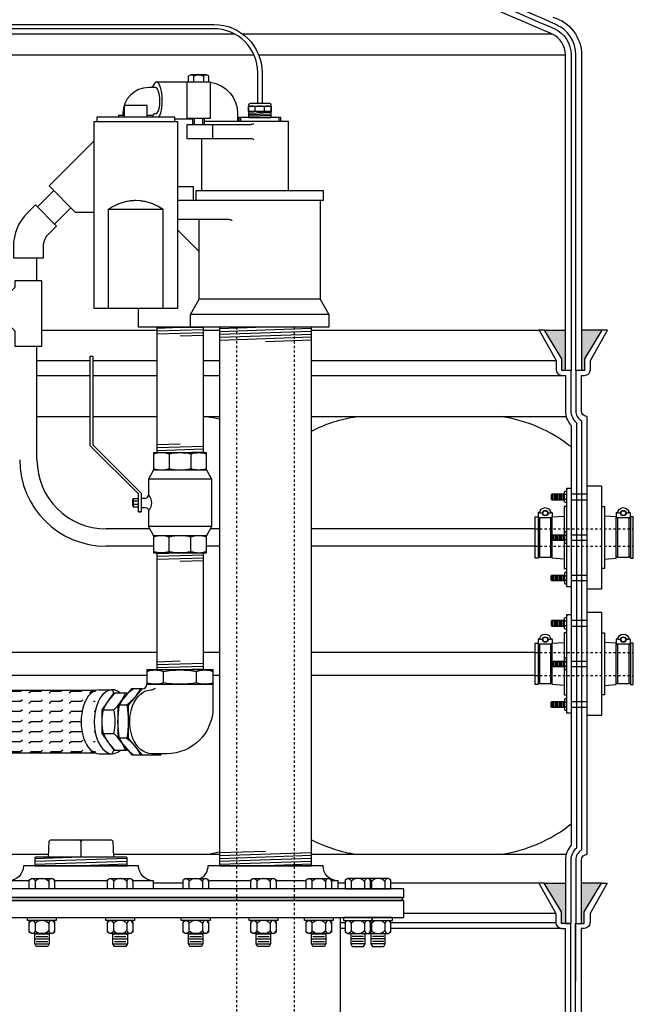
# Model space of a CAD drawing. Extents: x -169 to 6736, y -208 to 3022.
# Tile 59 of 256: x 256 to 283, y 808 to 851. Entities that reach past the tile are written whole.
import ezdxf

# ---------------------------------------------------------------- set-up
doc = ezdxf.new("R2010")
doc.units = 0
doc.header["$MEASUREMENT"] = 0
doc.linetypes.add('HIDDEN5', pattern=[0.05, 0.025, -0.025])
for name, color, linetype in [('BOOT-CONDUIT', 1, 'CONTINUOUS'), ('CONDUIT', 2, 'CONTINUOUS'), ('FLEXHOSE-2', 3, 'CONTINUOUS'), ('FLEXHOSE-2-HATCH', 2, 'CONTINUOUS'), ('FRP-COLLAR', 1, 'CONTINUOUS'), ('FRP-SUMP', 2, 'CONTINUOUS'), ('GALV-2-ELL', 3, 'CONTINUOUS'), ('GALV-2-PIPE', 3, 'CONTINUOUS'), ('GALV-2-VALVE', 3, 'CONTINUOUS'), ('GALV-4-PIPE', 4, 'CONTINUOUS'), ('GALV-4-PLUG', 4, 'CONTINUOUS'), ('PROBE', 2, 'CONTINUOUS'), ('SUB-PUMP', 4, 'CONTINUOUS'), ('TANK-BUNG-OPENING-4', 3, 'CONTINUOUS'), ('TANK-MANWAY', 5, 'CONTINUOUS'), ('TANK-MANWAY-BOLT', 7, 'CONTINUOUS')]:
    doc.layers.add(name, color=color, linetype=linetype)

msp = doc.modelspace()

# ---------------------------------------------------------------- hatches: boundary and pattern name
at = {"layer": 'FLEXHOSE-2-HATCH', "linetype": 'Continuous'}
h = msp.add_hatch(dxfattribs=at)
h.set_pattern_fill('FLEX', color=256, scale=1.75, angle=180, style=0)
h.set_pattern_definition([(180, (258.7651, 820.40306), (1e-13, -0.4375), [0.4375, -0.4375]), (225, (258.3276, 820.40306), (1e-13, -0.4375), [0.109375, -0.399968, 0.109375, -0.618718])])
edge = h.paths.add_edge_path()
edge.add_ellipse((259.55547, 820.40306), major_axis=(0, 1.388), ratio=0.56943366, start_angle=371.528606, end_angle=528.471394, ccw=False)
edge.add_line((259.39751, 821.76306), (253.73667, 821.76306))
edge.add_ellipse((253.73667, 820.40306), major_axis=(0, -1.36), ratio=0.58361635, start_angle=180, end_angle=360)
edge.add_line((253.73667, 819.04306), (259.39751, 819.04306))
at = {"layer": 'FRP-SUMP'}
for points in [[(279.77618, 837.39649), (278.87618, 837.39649), (279.62618, 836.14649), (279.62618, 835.64649), (279.77618, 835.64649)], [(281.35964, 837.39649), (280.47618, 837.39649), (280.47618, 835.64649), (280.60964, 835.64649), (280.60964, 836.14649)], [(279.77618, 813.39881), (278.86194, 813.39881), (279.61194, 812.14881), (279.61194, 811.64881), (279.76194, 811.64881), (279.77618, 811.64881)], [(281.3454, 813.39881), (280.47618, 813.39881), (280.47618, 811.64881), (280.5954, 811.64881), (280.5954, 812.14881)]]:
    msp.add_hatch(color=256, dxfattribs=at).paths.add_polyline_path(points)

# ---------------------------------------------------------------- linework, layer by layer
at = {"layer": 'BOOT-CONDUIT', "color": 7}
for p, q in [((279.18825, 830.03549), (279.18825, 830.28299)), ((279.25075, 830.03549), (279.25075, 830.28299)), ((279.31325, 830.03549), (279.31325, 830.28299)), ((279.37575, 830.03549), (279.37575, 830.28299)), ((279.43825, 830.03549), (279.43825, 830.28299)), ((279.50075, 830.03549), (279.50075, 830.28299)), ((279.56325, 830.03549), (279.56325, 830.28299)), ((279.62575, 830.03549), (279.62575, 830.28299)), ((279.68825, 830.03549), (279.68825, 830.28299)), ((279.84323, 830.25874), (279.7373, 830.25874)), ((279.7373, 830.05975), (279.84323, 830.05975)), ((280.72618, 830.28309), (280.02618, 830.28309)), ((280.02618, 830.03559), (280.72618, 830.03559)), ((279.18825, 828.52142), (279.18825, 828.27392)), ((279.25075, 828.52142), (279.25075, 828.27392)), ((279.31325, 828.52142), (279.31325, 828.27392)), ((279.37575, 828.52142), (279.37575, 828.27392)), ((279.43825, 828.52142), (279.43825, 828.27392)), ((279.50075, 828.52142), (279.50075, 828.27392)), ((279.56325, 828.52142), (279.56325, 828.27392)), ((279.62575, 828.52142), (279.62575, 828.27392)), ((279.68825, 828.52142), (279.68825, 828.27392)), ((279.7373, 828.49716), (279.84323, 828.49716)), ((279.84323, 828.29817), (279.7373, 828.29817)), ((280.02618, 828.52132), (280.72618, 828.52132)), ((280.72618, 828.27382), (280.02618, 828.27382)), ((279.18825, 826.75984), (279.18825, 826.51234)), ((279.25075, 826.75984), (279.25075, 826.51234)), ((279.31325, 826.75984), (279.31325, 826.51234)), ((279.37575, 826.75984), (279.37575, 826.51234)), ((279.43825, 826.75984), (279.43825, 826.51234)), ((279.50075, 826.75984), (279.50075, 826.51234)), ((279.56325, 826.75984), (279.56325, 826.51234)), ((279.62575, 826.75984), (279.62575, 826.51234)), ((279.68825, 826.75984), (279.68825, 826.51234)), ((279.7373, 826.73558), (279.84323, 826.73558)), ((279.84323, 826.53659), (279.7373, 826.53659)), ((280.02618, 826.75974), (280.72618, 826.75974)), ((280.72618, 826.51224), (280.02618, 826.51224)), ((279.18825, 824.54956), (279.18825, 824.79706)), ((279.25075, 824.54956), (279.25075, 824.79706)), ((279.31325, 824.54956), (279.31325, 824.79706)), ((279.37575, 824.54956), (279.37575, 824.79706)), ((279.43825, 824.54956), (279.43825, 824.79706)), ((279.50075, 824.54956), (279.50075, 824.79706)), ((279.56325, 824.54956), (279.56325, 824.79706)), ((279.62575, 824.54956), (279.62575, 824.79706)), ((279.68825, 824.54956), (279.68825, 824.79706)), ((280.72618, 824.79716), (280.02618, 824.79716)), ((279.84323, 824.7728), (279.7373, 824.7728)), ((279.7373, 824.57381), (279.84323, 824.57381)), ((280.02618, 824.54966), (280.72618, 824.54966)), ((279.18825, 823.03548), (279.18825, 822.78798)), ((279.25075, 823.03548), (279.25075, 822.78798)), ((279.31325, 823.03548), (279.31325, 822.78798)), ((279.37575, 823.03548), (279.37575, 822.78798)), ((279.43825, 823.03548), (279.43825, 822.78798)), ((279.50075, 823.03548), (279.50075, 822.78798)), ((279.56325, 823.03548), (279.56325, 822.78798)), ((279.62575, 823.03548), (279.62575, 822.78798)), ((279.68825, 823.03548), (279.68825, 822.78798)), ((279.7373, 823.01122), (279.84323, 823.01122)), ((279.84323, 822.81223), (279.7373, 822.81223)), ((280.02618, 823.03538), (280.72618, 823.03538)), ((280.72618, 822.78788), (280.02618, 822.78788)), ((279.18825, 821.2739), (279.18825, 821.0264)), ((279.25075, 821.2739), (279.25075, 821.0264)), ((279.31325, 821.2739), (279.31325, 821.0264)), ((279.37575, 821.2739), (279.37575, 821.0264)), ((279.43825, 821.2739), (279.43825, 821.0264)), ((279.50075, 821.2739), (279.50075, 821.0264)), ((279.56325, 821.2739), (279.56325, 821.0264)), ((279.62575, 821.2739), (279.62575, 821.0264)), ((279.68825, 821.2739), (279.68825, 821.0264)), ((279.7373, 821.24965), (279.84323, 821.24965)), ((279.84323, 821.05066), (279.7373, 821.05066)), ((280.02618, 821.2738), (280.72618, 821.2738)), ((280.72618, 821.0263), (280.02618, 821.0263))]:
    msp.add_line(p, q, dxfattribs=at)
at = {"layer": 'BOOT-CONDUIT', "linetype": 'Continuous'}
for p, q in [((278.59009, 829.23298), (278.65196, 829.23298)), ((279.14696, 829.23298), (279.20884, 829.23298)), ((282.0412, 829.23298), (281.97932, 829.23298)), ((282.59807, 829.23298), (282.5362, 829.23298)), ((278.65196, 827.56235), (278.59009, 827.56235)), ((279.20884, 827.56235), (279.14696, 827.56235)), ((281.97932, 827.56235), (282.0412, 827.56235)), ((282.5362, 827.56235), (282.59807, 827.56235)), ((278.59009, 823.74704), (278.65196, 823.74704)), ((279.14696, 823.74704), (279.20884, 823.74704)), ((282.0412, 823.74704), (281.97932, 823.74704)), ((282.59807, 823.74704), (282.5362, 823.74704)), ((278.65196, 822.07642), (278.59009, 822.07642)), ((279.20884, 822.07642), (279.14696, 822.07642)), ((281.97932, 822.07642), (282.0412, 822.07642)), ((282.5362, 822.07642), (282.59807, 822.07642))]:
    msp.add_line(p, q, dxfattribs=at)
at = {"layer": 'BOOT-CONDUIT', "color": 7}
for points in [[(279.84323, 829.91175), (279.75644, 829.91175), (279.7373, 829.94491), (279.7373, 830.37358), (279.75644, 830.40674), (279.84323, 830.40674)], [(279.7373, 830.28299), (279.18825, 830.28299), (279.15731, 830.25205), (279.15731, 830.06643), (279.16003, 830.06371), (279.18825, 830.03549), (279.7373, 830.03549)], [(278.65196, 829.24882), (278.65196, 827.54651), (279.14696, 827.54651), (279.14696, 829.24882)], [(282.0412, 829.24882), (282.0412, 827.54651), (282.5362, 827.54651), (282.5362, 829.24882)], [(279.84323, 828.64516), (279.75644, 828.64516), (279.7373, 828.612), (279.7373, 828.18333), (279.75644, 828.15017), (279.84323, 828.15017)], [(279.7373, 828.27392), (279.18825, 828.27392), (279.15731, 828.30485), (279.15731, 828.49048), (279.16003, 828.4932), (279.18825, 828.52142), (279.7373, 828.52142)], [(279.7373, 826.51234), (279.18825, 826.51234), (279.15731, 826.54328), (279.15731, 826.7289), (279.16003, 826.73162), (279.18825, 826.75984), (279.7373, 826.75984)], [(279.84323, 826.88358), (279.75644, 826.88358), (279.7373, 826.85042), (279.7373, 826.42175), (279.75644, 826.3886), (279.84323, 826.3886)], [(279.7373, 824.79706), (279.18825, 824.79706), (279.15731, 824.76612), (279.15731, 824.58049), (279.16003, 824.57777), (279.18825, 824.54956), (279.7373, 824.54956)], [(279.84323, 824.42581), (279.75644, 824.42581), (279.7373, 824.45897), (279.7373, 824.88764), (279.75644, 824.9208), (279.84323, 824.9208)], [(278.65196, 823.76288), (278.65196, 822.06058), (279.14696, 822.06058), (279.14696, 823.76288)], [(282.0412, 823.76288), (282.0412, 822.06058), (282.5362, 822.06058), (282.5362, 823.76288)], [(279.84323, 823.15922), (279.75644, 823.15922), (279.7373, 823.12606), (279.7373, 822.69739), (279.75644, 822.66424), (279.84323, 822.66424)], [(279.7373, 822.78798), (279.18825, 822.78798), (279.15731, 822.81892), (279.15731, 823.00454), (279.16003, 823.00726), (279.18825, 823.03548), (279.7373, 823.03548)], [(279.84323, 821.39765), (279.75644, 821.39765), (279.7373, 821.36449), (279.7373, 820.93582), (279.75644, 820.90266), (279.84323, 820.90266)], [(279.7373, 821.0264), (279.18825, 821.0264), (279.15731, 821.05734), (279.15731, 821.24297), (279.16003, 821.24568), (279.18825, 821.2739), (279.7373, 821.2739)]]:
    msp.add_lwpolyline(points, dxfattribs=at)
at = {"layer": 'BOOT-CONDUIT'}
for points in [[(279.84323, 830.53619), (280.02618, 830.53619), (280.02618, 826.25939), (279.84323, 826.25939), (279.84323, 830.53619), (279.84323, 830.48075)], [(279.84323, 825.05026), (280.02618, 825.05026), (280.02618, 820.77346), (279.84323, 820.77346), (279.84323, 825.05026), (279.84323, 824.99482)]]:
    msp.add_lwpolyline(points, dxfattribs=at)
at = {"layer": 'BOOT-CONDUIT', "linetype": 'Continuous'}
for points in [[(280.72618, 826.1547), (280.72618, 830.64063), (281.34493, 830.64063), (281.34493, 826.1547)], [(278.59009, 827.50048), (278.46634, 827.50048), (278.46634, 829.29485), (278.59009, 829.29485), (278.59009, 829.23298), (278.59009, 827.56235)], [(282.72182, 827.50048), (282.72182, 829.29485), (282.59807, 829.29485), (282.59807, 829.23298), (282.59807, 827.56235), (282.59807, 827.50048)], [(280.72618, 820.66876), (280.72618, 825.1547), (281.34493, 825.1547), (281.34493, 820.66876)], [(278.59009, 822.01454), (278.46634, 822.01454), (278.46634, 823.80892), (278.59009, 823.80892), (278.59009, 823.74704), (278.59009, 822.07642)], [(282.72182, 822.01454), (282.72182, 823.80892), (282.59807, 823.80892), (282.59807, 823.74704), (282.59807, 822.07642), (282.59807, 822.01454)]]:
    msp.add_lwpolyline(points, close=True, dxfattribs=at)
at = {"layer": 'BOOT-CONDUIT', "color": 7}
for points in [[(279.13147, 829.50797, 0.35187184), (279.14597, 829.49632), (279.16521, 829.49632, -0.41421356), (279.19646, 829.46449), (279.19646, 829.28007, -0.41421356), (279.16463, 829.24882), (278.63371, 829.24882, -0.41421341), (278.60246, 829.28065), (278.60246, 829.46507, -0.41421372), (278.63429, 829.49632), (278.65295, 829.49632, 0.35188198), (278.66746, 829.50797)], [(278.78066, 829.45672), (278.66186, 829.45672, -1), (279.13706, 829.45672), (279.01826, 829.45672)], [(282.52071, 829.50797, 0.35187184), (282.53521, 829.49632), (282.55445, 829.49632, -0.41421356), (282.5857, 829.46449), (282.5857, 829.28007, -0.41421356), (282.55387, 829.24882), (282.02295, 829.24882, -0.41421341), (281.9917, 829.28065), (281.9917, 829.46507, -0.41421372), (282.02353, 829.49632), (282.04219, 829.49632, 0.35188198), (282.05669, 829.50797)], [(282.1699, 829.45672), (282.0511, 829.45672, -1), (282.5263, 829.45672), (282.4075, 829.45672)], [(279.13147, 824.02203, 0.35187184), (279.14597, 824.01038), (279.16521, 824.01038, -0.41421356), (279.19646, 823.97855), (279.19646, 823.79413, -0.41421356), (279.16463, 823.76288), (278.63371, 823.76288, -0.41421341), (278.60246, 823.79471), (278.60246, 823.97913, -0.41421372), (278.63429, 824.01038), (278.65295, 824.01038, 0.35188198), (278.66746, 824.02203)], [(278.78066, 823.97078), (278.66186, 823.97078, -1), (279.13706, 823.97078), (279.01826, 823.97078)], [(282.52071, 824.02203, 0.35187184), (282.53521, 824.01038), (282.55445, 824.01038, -0.41421356), (282.5857, 823.97855), (282.5857, 823.79413, -0.41421356), (282.55387, 823.76288), (282.02295, 823.76288, -0.41421341), (281.9917, 823.79471), (281.9917, 823.97913, -0.41421372), (282.02353, 824.01038), (282.04219, 824.01038, 0.35188198), (282.05669, 824.02203)], [(282.1699, 823.97078), (282.0511, 823.97078, -1), (282.5263, 823.97078), (282.4075, 823.97078)]]:
    msp.add_lwpolyline(points, format="xyb", dxfattribs=at)
at = {"layer": 'BOOT-CONDUIT', "linetype": 'Continuous'}
for points in [[(279.84323, 829.74345), (279.71948, 829.74345), (279.71948, 828.52142)], [(281.34493, 829.74345), (281.46868, 829.74345), (281.46868, 827.05189), (281.34493, 827.05189)], [(279.20884, 828.52142), (279.20884, 829.23298), (279.20884, 829.29485), (279.71948, 829.33056)], [(281.46868, 827.46477), (281.97932, 827.50048), (281.97932, 829.23298), (281.97932, 829.29485), (281.46868, 829.33056)], [(279.71948, 827.46477), (279.20884, 827.50048), (279.20884, 828.27392)], [(279.71948, 828.27392), (279.71948, 827.05189), (279.84323, 827.05189)], [(279.84323, 824.25751), (279.71948, 824.25751), (279.71948, 823.03548)], [(281.34493, 824.25751), (281.46868, 824.25751), (281.46868, 821.56595), (281.34493, 821.56595)], [(279.20884, 823.03548), (279.20884, 823.74704), (279.20884, 823.80892), (279.71948, 823.84462)], [(281.46868, 821.97883), (281.97932, 822.01454), (281.97932, 823.74704), (281.97932, 823.80892), (281.46868, 823.84462)], [(279.71948, 821.97883), (279.20884, 822.01454), (279.20884, 822.78798)], [(279.71948, 822.78798), (279.71948, 821.56595), (279.84323, 821.56595)]]:
    msp.add_lwpolyline(points, dxfattribs=at)
at = {"layer": 'BOOT-CONDUIT', "color": 7}
for centre in [(278.89946, 829.45672), (282.2887, 829.45672), (278.89946, 823.97078), (282.2887, 823.97078)]:
    msp.add_circle(centre, 0.1188, dxfattribs=at)
at = {"layer": 'BOOT-CONDUIT', "color": 8}
for centre in [(278.89946, 829.45672), (282.2887, 829.45672), (278.89946, 823.97078), (282.2887, 823.97078)]:
    msp.add_circle(centre, 0.10296, dxfattribs=at)
at = {"layer": 'CONDUIT'}
for p, q in [((257.57773, 843.45477), (256.87062, 842.74766)), ((258.32019, 842.71231), (257.61308, 842.0052)), ((256.85081, 839.53293), (256.85081, 840.53293)), ((256.85081, 831.77267), (256.85081, 836.69951)), ((261.7456, 828.77267), (259.85081, 828.77267)), ((264.76194, 828.77267), (264.36987, 828.77267)), ((278.46634, 828.77267), (268.76194, 828.77267)), ((261.91096, 828.02267), (259.85081, 828.02267)), ((264.76194, 828.02267), (264.2045, 828.02267)), ((278.46634, 828.02267), (268.76194, 828.02267)), ((262.05773, 823.41173), (254.27411, 823.41173)), ((264.76194, 823.41173), (264.05773, 823.41173)), ((278.46634, 823.41173), (268.76194, 823.41173)), ((261.62029, 822.41173), (254.27411, 822.41173)), ((264.76194, 822.41173), (264.4923, 822.41173)), ((278.46634, 822.41173), (268.76194, 822.41173))]:
    msp.add_line(p, q, dxfattribs=at)
at = {"layer": 'CONDUIT', "color": 7, "linetype": 'HIDDEN5'}
for p, q in [((278.46634, 828.77267), (282.72182, 828.77267)), ((278.46634, 828.02267), (282.72182, 828.02267)), ((278.46634, 823.41173), (282.72182, 823.41173)), ((278.46634, 822.41173), (282.72182, 822.41173))]:
    msp.add_line(p, q, dxfattribs=at)
at = {"layer": 'CONDUIT'}
msp.add_lwpolyline([(255.82825, 840.53293), (257.12825, 840.53293), (257.12825, 841.03293, -0.19891163), (257.34792, 841.56326), (257.70147, 841.91681), (256.78223, 842.83605), (256.42868, 842.4825, 0.19891237), (255.82825, 841.03422), (255.82825, 840.53293)], format="xyb", dxfattribs=at)
msp.add_lwpolyline([(255.8949, 839.25187), (254.95206, 838.30904), (255.8949, 837.3662), (255.8949, 836.69951), (257.0616, 836.69951), (257.0616, 839.53293), (255.8949, 839.53293)], close=True, dxfattribs=at)
for radius in [3.75, 3]:
    msp.add_arc((259.85081, 831.77267), radius, 180, 270, dxfattribs=at)
at = {"layer": 'FLEXHOSE-2', "linetype": 'Continuous'}
for p, q in [((259.55547, 821.79106), (260.12094, 821.79106)), ((260.12094, 821.79106), (260.1748, 821.64799)), ((259.39751, 821.76306), (253.73667, 821.76306)), ((259.39751, 819.04306), (253.73667, 819.04306)), ((259.55547, 819.01505), (260.12094, 819.01505)), ((260.10983, 819.01519), (260.17908, 819.16514))]:
    msp.add_line(p, q, dxfattribs=at)
at = {"layer": 'FLEXHOSE-2', "color": 7, "linetype": 'Continuous'}
for p, q in [((259.72737, 820.92078), (260.1805, 820.92078)), ((259.72737, 819.89235), (260.1805, 819.89235))]:
    msp.add_line(p, q, dxfattribs=at)
at = {"layer": 'FLEXHOSE-2', "linetype": 'Continuous'}
msp.add_lwpolyline([(260.75293, 821.64799), (260.1748, 821.64799), (259.66487, 820.92078), (259.66487, 819.89235), (260.17908, 819.16514), (260.75722, 819.16514)], dxfattribs=at)
at = {"layer": 'FLEXHOSE-2', "color": 7, "linetype": 'Continuous'}
for centre, radius, start, end in [((261.52882, 820.19997), 1.94031, 131.730289, 158.19215), ((258.88898, 822.36881), 1.94031, 311.730289, 338.19215), ((261.81146, 820.40657), 2.14659, 166.140032, 193.859968), ((258.09641, 820.40657), 2.14659, 346.140032, 13.859968), ((261.53973, 820.62848), 1.95616, 202.105494, 228.423286), ((258.90653, 818.44611), 1.92734, 21.905113, 48.623666)]:
    msp.add_arc(centre, radius, start, end, dxfattribs=at)
at = {"layer": 'FLEXHOSE-2', "linetype": 'Continuous'}
for centre, major_axis, start_param, end_param in [((259.55547, 820.40306), (0, -1.388), 3.14159265, 6.28318531), ((260.12094, 820.40306), (0, 1.388), -0.45802338, 3.61093147)]:
    msp.add_ellipse(centre, major_axis=major_axis, ratio=0.56943366, start_param=start_param, end_param=end_param, dxfattribs=at)
at = {"layer": 'FRP-COLLAR', "color": 7, "linetype": 'Continuous'}
for p, q in [((263.18684, 813.39884), (261.91114, 813.39884)), ((270.22236, 813.39884), (269.91114, 813.39884)), ((278.62541, 813.39884), (272.20071, 813.39884)), ((279.36194, 812.08361), (272.76194, 812.08361)), ((270.01194, 811.68525), (270.22236, 811.68525)), ((272.20071, 811.68525), (279.36194, 811.68525)), ((270.22236, 811.43525), (270.01194, 811.43525)), ((279.61194, 811.43525), (272.20071, 811.43525))]:
    msp.add_line(p, q, dxfattribs=at)
at = {"layer": 'FRP-COLLAR'}
for points in [[(280.01194, 807.14884), (280.01194, 811.64884), (279.76194, 811.64884), (279.61194, 811.64884), (279.61194, 812.14884), (278.86194, 813.39884), (278.62541, 813.39884), (279.36194, 812.08361), (279.36194, 811.68525, 0.41421356), (279.61194, 811.43525), (279.76194, 811.43525), (279.76194, 807.14884)], [(280.21194, 807.14884), (280.21194, 811.64884), (280.21194, 809.14884), (280.21194, 811.64884), (280.21194, 809.14884), (280.21194, 811.64884), (280.46194, 811.64884), (280.5954, 811.64884), (280.5954, 812.14884), (281.3454, 813.39884), (281.58193, 813.39884), (280.8454, 812.08361), (280.8454, 811.68525, -0.41421356), (280.5954, 811.43525), (280.46194, 811.43525), (280.46194, 807.14884)]]:
    msp.add_lwpolyline(points, format="xyb", close=True, dxfattribs=at)
at = {"layer": 'FRP-SUMP', "color": 7, "linetype": 'Continuous'}
for p, q in [((251.96433, 850.25625), (265.41717, 850.25625)), ((265.76753, 850.25625), (279.18119, 850.25625)), ((251.06613, 849.34194), (266.26643, 849.34194)), ((266.46957, 849.34194), (279.77618, 849.34194)), ((257.0616, 837.39649), (262.05773, 837.39649)), ((264.05773, 837.39649), (264.76194, 837.39649)), ((268.76194, 837.39649), (278.63965, 837.39649)), ((256.85081, 836.08125), (259.16373, 836.08125)), ((259.2731, 836.08125), (262.05773, 836.08125)), ((264.05773, 836.08125), (264.76194, 836.08125)), ((268.76194, 836.08125), (279.37618, 836.08125)), ((256.85081, 835.4329), (259.16373, 835.4329)), ((259.2731, 835.4329), (262.05773, 835.4329)), ((264.05773, 835.4329), (264.76194, 835.4329)), ((268.76194, 835.4329), (279.62618, 835.4329))]:
    msp.add_line(p, q, dxfattribs=at)
at = {"layer": 'FRP-SUMP'}
for p, q in [((278.87618, 837.39649), (279.77618, 837.39649)), ((281.35964, 837.39649), (280.47618, 837.39649)), ((278.86194, 813.39881), (279.77618, 813.39881)), ((281.3454, 813.39881), (280.47618, 813.39881))]:
    msp.add_line(p, q, dxfattribs=at)
at = {"layer": 'FRP-SUMP', "color": 7}
for p, q in [((256.85081, 833.64649), (259.16373, 833.64649)), ((259.2731, 833.64649), (262.05773, 833.64649)), ((264.05773, 833.64649), (264.76194, 833.64649)), ((268.76194, 833.64649), (279.80967, 833.64649)), ((252.1709, 814.64881), (257.35299, 814.64881)), ((260.1709, 814.64881), (264.76194, 814.64881)), ((268.76194, 814.64881), (279.80967, 814.64881))]:
    msp.add_line(p, q, dxfattribs=at)
at = {"layer": 'FRP-SUMP'}
for points in [[(274.01906, 852.68691, -0.01036772), (279.28244, 850.48483, -0.29672907), (280.02618, 849.34194), (280.02618, 835.64649), (279.77618, 835.64649), (279.77618, 849.34194, 0.29672907), (279.18119, 850.25625, 0.01067744), (273.76906, 852.51663)], [(279.23229, 850.97961, -0.33671624), (280.47618, 849.34194), (280.47618, 835.64649), (280.22618, 835.64649), (280.22618, 849.34194, 0.29672907), (279.36344, 850.6677, 0.0090466), (274.76906, 852.60416)]]:
    msp.add_lwpolyline(points, format="xyb", dxfattribs=at)
for points in [[(280.02618, 811.64881), (280.02618, 814.39881, -0.22167085), (280.27618, 814.935), (280.27618, 833.3603, -0.22167085), (280.02618, 833.89649), (280.02618, 835.64649), (279.77618, 835.64649), (279.62618, 835.64649), (279.62618, 836.14649), (278.87618, 837.39649), (278.63965, 837.39649), (279.37618, 836.08125), (279.37618, 835.6829, 0.41421356), (279.62618, 835.4329), (279.77618, 835.4329), (279.77618, 833.89649, 0.18776323), (280.02618, 833.25423), (280.02618, 815.04107, 0.18776323), (279.77618, 814.39881), (279.77618, 811.64881), (280.02618, 811.64881)], [(280.22618, 835.64649), (280.22618, 833.89649, 0.26794919), (280.47618, 833.46348), (280.47618, 814.83182, 0.26794919), (280.22618, 814.39881), (280.22618, 811.64881), (280.47618, 811.64881), (280.47618, 814.39881, -0.41421356), (280.72618, 814.64881), (280.72618, 833.64649), (280.72618, 833.64649, -0.41421356), (280.47618, 833.89649), (280.47618, 835.4329), (280.60964, 835.4329, 0.41421356), (280.85964, 835.6829), (280.85964, 836.08125), (281.59617, 837.39649), (281.35964, 837.39649), (280.60964, 836.14649), (280.60964, 835.64649), (280.47618, 835.64649), (280.22618, 835.64649), (280.22618, 835.64649), (280.22618, 835.64649), (280.22618, 835.64649)]]:
    msp.add_lwpolyline(points, format="xyb", close=True, dxfattribs=at)
at = {"layer": 'FRP-SUMP', "color": 7}
for points in [[(264.22467, 833.64649, -0.02150268), (264.76194, 833.54296, -0.02150268)], [(268.76194, 833.01781, -0.08149294), (270.72467, 833.64649)], [(268.76194, 815.27749, 0.08149294), (270.72467, 814.64881)], [(264.22467, 814.64881, 0.02150268), (264.76194, 814.75234, 0.02150268)]]:
    msp.add_lwpolyline(points, format="xyb", dxfattribs=at)
for centre, start, end in [((276.0589, 827.35099), 51.438905, 81.557052), ((276.0589, 820.94431), 278.442948, 308.561095)]:
    msp.add_arc(centre, 6.36447, start, end, dxfattribs=at)
at = {"layer": 'GALV-2-ELL', "color": 7, "linetype": 'Continuous'}
for p, q in [((262.33829, 822.08887), (262.33829, 822.58822)), ((263.7743, 822.08887), (263.7743, 822.58822)), ((260.74412, 821.12084), (260.42763, 821.12084)), ((260.74412, 819.68483), (260.42763, 819.68483))]:
    msp.add_line(p, q, dxfattribs=at)
for points in [[(261.62173, 822.58822, -0.17443208), (262.33829, 822.58822, -0.08704547), (263.7743, 822.58822, -0.17373472), (264.49374, 822.58822)], [(261.02245, 818.96539, -0.10986798), (260.42763, 819.68483, -0.08704694), (260.42763, 821.12084, -0.11080762), (261.01749, 821.8374)], [(261.33398, 821.8374, -0.11080762), (260.74412, 821.12084, -0.08704694), (260.74412, 819.68483, -0.10986798), (261.33893, 818.96539)], [(264.49374, 822.08887, -0.17372505), (263.7743, 822.08887, -0.08704419), (262.33829, 822.08887, -0.1744223), (261.62173, 822.08887)]]:
    msp.add_lwpolyline(points, format="xyb", dxfattribs=at)
at = {"layer": 'GALV-2-ELL', "linetype": 'Continuous'}
msp.add_lwpolyline([(261.62173, 822.02637), (264.49374, 822.02637), (264.49374, 822.65072), (261.62173, 822.65072)], close=True, dxfattribs=at)
for points in [[(261.39648, 821.8374), (260.95499, 821.8374), (260.36513, 821.12084), (260.36513, 819.68483), (260.95995, 818.96539), (261.40143, 818.96539)], [(261.43298, 821.8374), (261.39648, 821.8374), (260.80662, 821.12084), (260.80662, 819.68483), (261.40143, 818.96539), (262.23767, 818.96539)]]:
    msp.add_lwpolyline(points, dxfattribs=at)
for points in [[(264.48465, 822.02471), (264.48465, 821.01585, -0.41421356), (262.48465, 819.01585), (262.36983, 819.01585), (261.82291, 819.01585)], [(261.98299, 821.84647, -0.13415727), (261.82291, 821.78694)]]:
    msp.add_lwpolyline(points, format="xyb", dxfattribs=at)
for centre, radius, start, end in [((261.43298, 822.02471), 0.18731, 270.000196, 0), ((260.74412, 821.12084), 2.273736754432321e-13, 87.057354, 180)]:
    msp.add_arc(centre, radius, start, end, dxfattribs=at)
at = {"layer": 'GALV-2-ELL', "linetype": 'Continuous', "extrusion": (0, 0, -1)}
msp.add_ellipse((261.82291, 820.40139), major_axis=(0, 1.38555), ratio=0.68591791, start_param=3.14159265, end_param=6.28318531, dxfattribs=at)
at = {"layer": 'GALV-2-PIPE', "color": 7}
for p, q in [((262.05773, 837.4898), (263.05773, 837.52105)), ((262.05773, 837.3648), (264.05773, 837.4273)), ((262.05773, 837.2398), (264.05773, 837.3023)), ((263.05773, 837.14605), (264.05773, 837.1773)), ((263.05773, 832.44517), (262.05773, 832.41392)), ((264.05773, 832.35142), (262.05773, 832.28892)), ((264.05773, 832.22642), (262.05773, 832.16392)), ((264.05773, 832.10142), (263.05773, 832.07017)), ((262.05771, 827.70892), (263.05771, 827.74017)), ((262.05771, 827.58392), (264.05771, 827.64642)), ((262.05771, 827.45892), (264.05771, 827.52142)), ((263.05771, 827.36517), (264.05771, 827.39642)), ((263.05773, 823.02572), (262.05773, 822.99447)), ((264.05773, 822.93197), (262.05773, 822.86947)), ((264.05773, 822.80697), (262.05773, 822.74447)), ((264.05773, 822.68197), (263.05773, 822.65072))]:
    msp.add_line(p, q, dxfattribs=at)
at = {"layer": 'GALV-2-PIPE', "linetype": 'Continuous'}
for points in [[(264.05773, 837.52105), (264.05773, 832.07017), (262.05773, 832.07017), (262.05773, 837.52105)], [(264.05773, 827.74017), (264.05773, 822.65072), (262.05773, 822.65072), (262.05773, 827.74017)]]:
    msp.add_lwpolyline(points, close=True, dxfattribs=at)
at = {"layer": 'GALV-2-VALVE', "color": 7, "linetype": 'Continuous'}
for p, q in [((262.58329, 832.01394), (262.58329, 831.39466)), ((263.53218, 832.01394), (263.53218, 831.39466)), ((260.99338, 830.04418), (260.99825, 829.76615)), ((261.00786, 830.04418), (261.01273, 829.76615)), ((262.58329, 827.7964), (262.58329, 828.41567)), ((263.53218, 827.7964), (263.53218, 828.41567))]:
    msp.add_line(p, q, dxfattribs=at)
at = {"layer": 'GALV-2-VALVE', "color": 2, "linetype": 'Continuous'}
for p, q in [((264.42632, 830.935), (261.68914, 830.935)), ((261.25164, 829.97714), (261.0206, 829.97714)), ((261.25164, 829.8332), (261.0206, 829.8332)), ((264.42632, 828.87534), (261.68914, 828.87534))]:
    msp.add_line(p, q, dxfattribs=at)
at = {"layer": 'GALV-2-VALVE', "linetype": 'Continuous'}
msp.add_line((261.25164, 829.51698), (261.37553, 829.51698), dxfattribs=at)
for points in [[(261.25164, 829.51698), (261.25164, 830.29335), (259.16373, 832.38126), (259.16373, 836.27517), (259.2731, 836.27517), (259.2731, 832.42657), (261.37553, 830.32414), (261.37553, 829.51698)], [(264.2045, 828.4719), (261.91096, 828.4719), (261.91096, 827.74017), (264.2045, 827.74017)]]:
    msp.add_lwpolyline(points, close=True, dxfattribs=at)
for points in [[(264.2045, 832.07017), (261.91096, 832.07017), (261.91096, 831.33843), (264.2045, 831.33843), (264.2045, 832.07017)], [(264.2045, 831.33843), (264.42632, 830.935), (264.42632, 828.87534), (264.2045, 828.4719)], [(261.25164, 830.07892), (261.0206, 830.07892), (261.0206, 829.73142), (261.25164, 829.73142)]]:
    msp.add_lwpolyline(points, dxfattribs=at)
at = {"layer": 'GALV-2-VALVE', "color": 7, "linetype": 'Continuous'}
for points in [[(264.20314, 832.01394, 0.16298639), (263.53218, 832.01394, 0.11763439), (262.58329, 832.01394, 0.16735506), (261.91232, 832.01394)], [(261.91232, 831.39466, 0.16735506), (262.58329, 831.39466, 0.11763439), (263.53218, 831.39466, 0.16298639), (264.20314, 831.39466)], [(264.20314, 828.41567, 0.16735506), (263.53218, 828.41567, 0.11763439), (262.58329, 828.41567, 0.16298639), (261.91232, 828.41567)], [(261.91232, 827.7964, 0.16298639), (262.58329, 827.7964, 0.11763439), (263.53218, 827.7964, 0.16735506), (264.20314, 827.7964)]]:
    msp.add_lwpolyline(points, format="xyb", dxfattribs=at)
at = {"layer": 'GALV-2-VALVE', "linetype": 'Continuous'}
for points in [[(261.91096, 831.33843), (261.68914, 830.935), (261.68914, 830.23517, -0.37862889), (261.68914, 829.57517), (261.68914, 828.87534), (261.91096, 828.4719)], [(261.37553, 830.11017), (261.56414, 830.11017, 0.41421356), (261.68914, 830.23517)], [(261.37553, 829.70017), (261.56414, 829.70017, -0.41421356), (261.68914, 829.57517)]]:
    msp.add_lwpolyline(points, format="xyb", dxfattribs=at)
at = {"layer": 'GALV-2-VALVE', "color": 2, "linetype": 'Continuous'}
msp.add_lwpolyline([(261.0206, 830.04418), (260.99338, 830.04418), (260.99338, 829.76615), (261.0206, 829.76615)], dxfattribs=at)
at = {"layer": 'GALV-4-PIPE', "color": 7}
for p, q in [((266.76194, 837.52105), (264.76194, 837.45368)), ((268.76194, 837.46334), (264.76194, 837.32861)), ((268.76194, 837.33827), (264.76194, 837.20354)), ((268.76194, 837.2132), (264.76194, 837.07847)), ((268.76194, 837.08813), (264.76194, 836.9534)), ((268.76194, 836.96306), (266.76194, 836.89569)), ((266.76194, 814.77416), (264.76194, 814.7068)), ((268.76194, 814.71646), (264.76194, 814.58173)), ((268.76194, 814.59139), (264.76194, 814.45665)), ((268.76194, 814.46632), (264.76194, 814.33158)), ((268.76194, 814.34125), (264.76194, 814.20651)), ((268.76194, 814.21617), (266.76194, 814.14881))]:
    msp.add_line(p, q, dxfattribs=at)
at = {"layer": 'GALV-4-PIPE'}
msp.add_lwpolyline([(264.76194, 837.52105), (264.76194, 814.14884), (268.76194, 814.14884), (268.76194, 837.52105)], close=True, dxfattribs=at)
at = {"layer": 'GALV-4-PLUG', "color": 7}
for p, q in [((258.76194, 814.52256), (256.76194, 814.45519)), ((260.76194, 814.46534), (256.76194, 814.33061)), ((260.76194, 814.34076), (256.76194, 814.20602)), ((260.76194, 814.21617), (258.76194, 814.14881))]:
    msp.add_line(p, q, dxfattribs=at)
at = {"layer": 'GALV-4-PLUG', "color": 4, "linetype": 'Continuous'}
msp.add_lwpolyline([(257.34773, 814.52256), (257.37648, 815.21266, -0.40206867), (257.43893, 815.27256), (260.08496, 815.27256, -0.40206867), (260.1474, 815.21266), (260.17616, 814.52256)], format="xyb", dxfattribs=at)
at = {"layer": 'GALV-4-PLUG', "color": 7, "linetype": 'Continuous'}
for points in [[(258.76194, 814.52256), (258.76194, 815.21006, 0.41421356), (258.69944, 815.27256)], [(258.76194, 814.52256), (258.76194, 815.21006, -0.41421356), (258.82444, 815.27256)]]:
    msp.add_lwpolyline(points, format="xyb", dxfattribs=at)
at = {"layer": 'GALV-4-PLUG', "color": 4, "linetype": 'Continuous'}
msp.add_lwpolyline([(260.76194, 814.14881), (260.76194, 814.49131, 0.41421356), (260.73069, 814.52256), (256.79319, 814.52256, 0.41421356), (256.76194, 814.49131), (256.76194, 814.14881)], format="xyb", close=True, dxfattribs=at)
at = {"layer": 'PROBE', "color": 7}
for p, q in [((266.31833, 846.91084), (266.31833, 847.10024)), ((266.72575, 846.91084), (266.72575, 847.10024))]:
    msp.add_line(p, q, dxfattribs=at)
at = {"layer": 'PROBE', "color": 8}
for p, q in [((266.52204, 846.88673), (266.03024, 846.87017)), ((267.01383, 846.84083), (266.03024, 846.8077)), ((267.01383, 846.77408), (266.03024, 846.74095)), ((267.01383, 846.71162), (266.03024, 846.67849)), ((267.01383, 846.64901), (266.52204, 846.63245))]:
    msp.add_line(p, q, dxfattribs=at)
at = {"layer": 'PROBE'}
msp.add_lwpolyline([(250.67531, 844.46083), (250.67531, 848.57324, -0.40047434), (252.91042, 850.66699), (264.52204, 850.66699, -0.41421356), (266.61579, 848.57324), (266.61579, 847.23135), (266.42829, 847.23135), (266.42829, 848.57324, 0.41421356), (264.52204, 850.47949), (252.91042, 850.47949, 0.39914995), (250.86281, 848.57324), (250.86281, 844.46083)], format="xyb", close=True, dxfattribs=at)
msp.add_lwpolyline([(267.01383, 846.63245), (267.01383, 847.16885, 0.41421356), (266.95133, 847.23135), (266.09274, 847.23135, 0.41421356), (266.03024, 847.16885), (266.03024, 846.63245), (267.01383, 846.63245)], format="xyb", dxfattribs=at)
at = {"layer": 'PROBE', "color": 7}
for points in [[(267.01383, 847.10024, 0.16735506), (266.72575, 847.10024, 0.11763439), (266.31833, 847.10024, 0.16298639), (266.03024, 847.10024)], [(266.03024, 846.91084, 0.16298639), (266.31833, 846.91084, 0.11763439), (266.72575, 846.91084, 0.16735506), (267.01383, 846.91084)]]:
    msp.add_lwpolyline(points, format="xyb", dxfattribs=at)
at = {"layer": 'PROBE'}
msp.add_lwpolyline([(266.03024, 847.12363), (267.01383, 847.12363), (267.01383, 846.88673), (266.03024, 846.88673)], close=True, dxfattribs=at)
at = {"layer": 'SUB-PUMP', "color": 2, "linetype": 'Continuous'}
for p, q in [((264.18812, 848.48653), (263.5386, 848.48653)), ((263.68036, 846.32854), (263.68036, 846.58454)), ((264.04636, 846.32854), (264.04636, 846.58454)), ((265.67595, 846.63245), (265.67595, 846.45853)), ((267.34795, 846.63245), (267.34795, 846.45853))]:
    msp.add_line(p, q, dxfattribs=at)
at = {"layer": 'SUB-PUMP', "color": 3, "linetype": 'Continuous'}
for p, q in [((263.64685, 848.42414), (263.64685, 848.17453)), ((264.07987, 848.42414), (264.07987, 848.17453)), ((261.88695, 846.70853), (261.63695, 846.70853)), ((263.61336, 846.32854), (263.61336, 846.58454)), ((264.11336, 846.32854), (264.11336, 846.58454)), ((263.61336, 846.55454), (262.82445, 846.55454)), ((264.48709, 845.70854), (264.48709, 846.32854)), ((263.99605, 843.45854), (263.99605, 845.70854)), ((262.94945, 841.75754), (263.89195, 840.81504))]:
    msp.add_line(p, q, dxfattribs=at)
at = {"layer": 'SUB-PUMP', "linetype": 'Continuous'}
for p, q in [((269.13194, 840.74603), (269.13838, 840.74603)), ((269.13194, 838.73923), (263.89195, 838.73923)), ((269.51194, 838.08105), (263.51195, 838.08105))]:
    msp.add_line(p, q, dxfattribs=at)
at = {"layer": 'SUB-PUMP', "color": 1, "linetype": 'HIDDEN5'}
for p, q in [((265.51196, 837.52108), (265.51196, 716.14884)), ((268.01196, 837.52108), (268.01196, 716.14884))]:
    msp.add_line(p, q, dxfattribs=at)
at = {"layer": 'SUB-PUMP', "color": 3, "linetype": 'Continuous'}
for points in [[(263.43035, 848.17453), (263.43035, 848.42413, -0.57642433), (263.64685, 848.42413, -0.28821354), (264.07987, 848.42413, -0.57642486), (264.29637, 848.42413), (264.29637, 848.17453)], [(264.36336, 848.16176, -0.37487613), (265.55605, 846.79453), (265.55605, 846.45853)], [(266.26066, 845.66333, 0.15391481), (266.11726, 845.70854), (263.36336, 845.70854), (263.36336, 846.32854), (266.11726, 846.32854, 0.15391517), (266.26066, 846.37375)]]:
    msp.add_lwpolyline(points, format="xyb", dxfattribs=at)
at = {"layer": 'SUB-PUMP', "color": 2, "linetype": 'Continuous'}
msp.add_lwpolyline([(261.88695, 846.64604), (261.88695, 846.71078, -0.41421356), (261.9807, 846.80453), (262.01949, 846.80453), (262.02923, 846.80561), (262.06622, 846.82629), (262.09731, 846.86677), (262.12113, 846.91643), (262.13845, 846.96696), (262.15079, 847.01399), (262.15956, 847.05597), (262.16584, 847.09284), (262.17041, 847.12512), (262.17377, 847.15349), (262.17627, 847.17861), (262.17815, 847.20105), (262.17957, 847.22129), (262.18064, 847.23975), (262.18145, 847.25674), (262.18204, 847.27254), (262.18247, 847.28736), (262.18276, 847.30141), (262.18293, 847.31484), (262.183, 847.3278), (262.18298, 847.3404), (262.18287, 847.35276), (262.18268, 847.365), (262.1824, 847.37721), (262.18204, 847.38949), (262.18159, 847.40196), (262.18104, 847.41471), (262.18037, 847.42787), (262.17957, 847.44157), (262.17862, 847.45596), (262.17747, 847.47121), (262.1761, 847.48753), (262.17443, 847.50516), (262.17239, 847.5244), (262.16988, 847.5456), (262.16672, 847.5692), (262.16272, 847.59572), (262.15756, 847.62577), (262.15078, 847.66001), (262.14173, 847.69906), (262.12949, 847.74317), (262.11283, 847.79163), (262.09033, 847.84161), (262.06096, 847.88677), (262.02528, 847.91717), (261.99519, 847.92453), (261.69695, 847.92453, 0.41421341), (260.57695, 846.80454), (260.57695, 846.70853)], format="xyb", dxfattribs=at)
at = {"layer": 'SUB-PUMP', "color": 3, "linetype": 'Continuous'}
for points in [[(262.03525, 848.1724), (262.0303, 848.17327), (261.97618, 848.14448), (261.93001, 848.08688), (261.89406, 848.01579), (261.86749, 847.94323), (261.86217, 847.92453)], [(262.02865, 848.1724), (262.0336, 848.17327), (262.08772, 848.14448), (262.13389, 848.08688), (262.16984, 848.01579), (262.19641, 847.94323), (262.21566, 847.87559), (262.22961, 847.81514), (262.23981, 847.76201), (262.24738, 847.71546), (262.25309, 847.67454), (262.25747, 847.6383), (262.26086, 847.60591), (262.26352, 847.57667), (262.26563, 847.55002), (262.2673, 847.52547), (262.26864, 847.50265), (262.26971, 847.48122), (262.27055, 847.46091), (262.2712, 847.44149), (262.27169, 847.42276), (262.27204, 847.40454), (262.27225, 847.38665), (262.27234, 847.36895), (262.27231, 847.35129), (262.27216, 847.33351), (262.27188, 847.31548), (262.27147, 847.29702), (262.2709, 847.27797), (262.27015, 847.25813), (262.26921, 847.2373), (262.26801, 847.21521), (262.26651, 847.19157), (262.26464, 847.16602), (262.26227, 847.13814), (262.25927, 847.1074), (262.25542, 847.07318), (262.25043, 847.03471), (262.24387, 846.9911), (262.2351, 846.94138), (262.22319, 846.88464), (262.20682, 846.82049), (262.18418, 846.7499), (262.15314, 846.67694), (262.13623, 846.64603)], [(262.03265, 848.17453), (264.36336, 848.17453), (264.36336, 846.58454), (263.36336, 846.58454)], [(263.36336, 846.55454), (263.36336, 848.17453)], [(261.63695, 846.64604), (261.63695, 847.14603), (260.63695, 847.14603), (260.63695, 846.64604)], [(262.82445, 846.45853), (262.82445, 846.64604), (259.44945, 846.64604), (259.44945, 846.45853)], [(260.63695, 846.70853), (260.38695, 846.70853), (260.38695, 846.64604)], [(267.42295, 846.45853), (267.42295, 846.63245), (265.60095, 846.63245), (265.60095, 846.45853)], [(267.76194, 843.45854), (267.76194, 846.45853), (264.11336, 846.45853)], [(259.32445, 842.50901), (258.52348, 842.50901), (257.37443, 843.65806), (259.32445, 845.60808)], [(263.63695, 843.02104), (263.63695, 843.61504), (262.94945, 843.61504)], [(263.51195, 837.52105), (261.26195, 837.52105), (261.26195, 838.33354)]]:
    msp.add_lwpolyline(points, dxfattribs=at)
at = {"layer": 'SUB-PUMP', "linetype": 'Continuous'}
msp.add_lwpolyline([(262.94945, 846.45853), (262.94945, 838.33354), (259.32445, 838.33354), (259.32445, 846.45853)], close=True, dxfattribs=at)
for points in [[(263.76195, 843.02104), (263.76195, 843.45854), (269.26194, 843.45854), (269.26194, 843.02104), (262.94945, 843.02104)], [(269.13194, 843.02104), (269.13194, 838.73923), (269.51194, 838.08105), (269.51194, 837.52105), (263.51195, 837.52105), (263.51195, 838.08105), (263.89195, 838.73922), (263.89195, 842.19504)]]:
    msp.add_lwpolyline(points, dxfattribs=at)
at = {"layer": 'SUB-PUMP', "color": 5, "linetype": 'Continuous'}
msp.add_lwpolyline([(262.31785, 842.64654), (262.2755, 842.6769), (262.23051, 842.69898), (262.18721, 842.72637), (262.14182, 842.7472), (262.09874, 842.77528), (262.05303, 842.7951), (262.00747, 842.81536), (261.9622, 842.83657), (261.91641, 842.85611), (261.8703, 842.87465), (261.82388, 842.89223), (261.77715, 842.90883), (261.73011, 842.92442), (261.68271, 842.93891), (261.63502, 842.95249), (261.58701, 842.96506), (261.53857, 842.97625), (261.48995, 842.9869), (261.43997, 842.99325), (261.39051, 843.00125), (261.34123, 843.00981), (261.2919, 843.01821), (261.2396, 843.01726), (261.13695, 843.02154), (261.08393, 843.02477), (261.03407, 843.01803), (260.98261, 843.01632), (260.93324, 843.00805), (260.88202, 843.00559), (260.83318, 842.99565), (260.7843, 842.98583), (260.73533, 842.97627), (260.68693, 842.96493), (260.63888, 842.9525), (260.59118, 842.93898), (260.5438, 842.92442), (260.49675, 842.90883), (260.45007, 842.89209), (260.40359, 842.87469), (260.35745, 842.85627), (260.3117, 842.83659), (260.26599, 842.81677), (260.22186, 842.79199), (260.1767, 842.77045), (260.13139, 842.74937), (260.08596, 842.7287), (260.04365, 842.6982), (259.95605, 842.64654)], dxfattribs=at)
msp.add_lwpolyline([(259.95605, 838.33354), (259.95605, 842.64654), (262.31785, 842.64654), (262.31785, 838.33354)], close=True, dxfattribs=at)
at = {"layer": 'SUB-PUMP', "linetype": 'Continuous'}
msp.add_lwpolyline([(265.31753, 842.14657, 0.15963894), (265.1696, 842.19504), (262.94945, 842.19504)], format="xyb", dxfattribs=at)
at = {"layer": 'TANK-BUNG-OPENING-4', "linetype": 'Continuous'}
for p, q in [((256.51512, 813.49964), (255.61274, 813.49964)), ((259.9088, 813.49964), (257.61512, 813.49964)), ((261.91114, 813.49964), (261.0088, 813.49964)), ((266.12586, 813.49964), (264.28684, 813.49964)), ((268.52555, 813.49964), (267.22586, 813.49964)), ((269.91114, 813.49964), (269.62555, 813.49964))]:
    msp.add_line(p, q, dxfattribs=at)
for points in [[(261.91114, 813.14884), (261.91114, 813.49964, -0.41421356), (261.26194, 814.14884), (256.26194, 814.14884, -0.41421356), (255.61274, 813.49964), (255.61274, 813.14884)], [(269.91114, 813.14884), (269.91114, 813.49964, -0.41421356), (269.26194, 814.14884), (264.26194, 814.14884, -0.25818944), (263.95765, 813.59884, -0.25818944)]]:
    msp.add_lwpolyline(points, format="xyb", dxfattribs=at)
at = {"layer": 'TANK-MANWAY', "linetype": 'Continuous'}
msp.add_line((270.01194, 807.14884), (270.01194, 811.89884), dxfattribs=at)
for points in [[(272.76194, 812.77384), (272.76194, 813.14884), (244.76194, 813.14884), (244.76194, 812.77384)], [(272.76194, 811.89884), (272.76194, 812.64884), (244.76194, 812.64884), (244.76194, 811.89884)], [(272.69944, 812.64884), (272.69944, 812.77384), (244.82444, 812.77384), (244.82444, 812.64884)]]:
    msp.add_lwpolyline(points, close=True, dxfattribs=at)
at = {"layer": 'TANK-MANWAY-BOLT', "linetype": 'Continuous'}
for p, q in [((256.75262, 811.19011), (257.37762, 811.19011)), ((260.1463, 811.19011), (260.7713, 811.19011)), ((263.42434, 811.19011), (264.04934, 811.19011)), ((266.36336, 811.19011), (266.98836, 811.19011)), ((268.76305, 811.19011), (269.38805, 811.19011)), ((271.08486, 811.19011), (270.45986, 811.19011)), ((271.96321, 811.19011), (271.33821, 811.19011)), ((256.75262, 810.9736), (257.37762, 810.9736)), ((256.75262, 810.75709), (257.37762, 810.75709)), ((256.81512, 811.08185), (257.31512, 811.08185)), ((256.81512, 810.86535), (257.31512, 810.86535)), ((260.1463, 810.9736), (260.7713, 810.9736)), ((260.1463, 810.75709), (260.7713, 810.75709)), ((260.2088, 811.08185), (260.7088, 811.08185)), ((260.2088, 810.86535), (260.7088, 810.86535)), ((263.42434, 810.9736), (264.04934, 810.9736)), ((263.42434, 810.75709), (264.04934, 810.75709)), ((263.48684, 811.08185), (263.98684, 811.08185)), ((263.48684, 810.86535), (263.98684, 810.86535)), ((266.36336, 810.9736), (266.98836, 810.9736)), ((266.36336, 810.75709), (266.98836, 810.75709)), ((266.42586, 811.08185), (266.92586, 811.08185)), ((266.42586, 810.86535), (266.92586, 810.86535)), ((268.76305, 810.9736), (269.38805, 810.9736)), ((268.76305, 810.75709), (269.38805, 810.75709)), ((268.82555, 811.08185), (269.32555, 811.08185)), ((268.82555, 810.86535), (269.32555, 810.86535)), ((271.08486, 810.9736), (270.45986, 810.9736)), ((271.08486, 810.75709), (270.45986, 810.75709)), ((271.02236, 811.08185), (270.52236, 811.08185)), ((271.02236, 810.86535), (270.52236, 810.86535)), ((271.96321, 810.9736), (271.33821, 810.9736)), ((271.96321, 810.75709), (271.33821, 810.75709)), ((271.90071, 811.08185), (271.40071, 811.08185)), ((271.90071, 810.86535), (271.40071, 810.86535))]:
    msp.add_line(p, q, dxfattribs=at)
for points in [[(257.61512, 813.54469), (257.61512, 813.14884), (256.51512, 813.14884), (256.51512, 813.54469), (256.60891, 813.59884), (257.52132, 813.59884)], [(261.0088, 813.54469), (261.0088, 813.14884), (259.9088, 813.14884), (259.9088, 813.54469), (260.00259, 813.59884), (260.915, 813.59884)], [(264.28684, 813.54469), (264.28684, 813.14884), (263.18684, 813.14884), (263.18684, 813.54469), (263.28064, 813.59884), (264.19305, 813.59884)], [(267.22586, 813.54469), (267.22586, 813.14884), (266.12586, 813.14884), (266.12586, 813.54469), (266.21965, 813.59884), (267.13206, 813.59884)], [(269.62555, 813.54469), (269.62555, 813.14884), (268.52555, 813.14884), (268.52555, 813.54469), (268.61935, 813.59884), (269.53176, 813.59884)], [(270.22236, 813.54469), (270.22236, 813.14884), (271.32236, 813.14884), (271.32236, 813.54469), (271.22857, 813.59884), (270.31616, 813.59884)], [(257.69012, 811.89884), (257.69012, 811.77384), (256.44012, 811.77384), (256.44012, 811.89884)], [(261.0838, 811.89884), (261.0838, 811.77384), (259.8338, 811.77384), (259.8338, 811.89884)], [(264.36184, 811.89884), (264.36184, 811.77384), (263.11184, 811.77384), (263.11184, 811.89884)], [(267.30086, 811.89884), (267.30086, 811.77384), (266.05086, 811.77384), (266.05086, 811.89884)], [(269.70055, 811.89884), (269.70055, 811.77384), (268.45055, 811.77384), (268.45055, 811.89884)], [(270.14736, 811.89884), (270.14736, 811.77384), (271.39736, 811.77384), (271.39736, 811.89884)], [(271.39736, 811.89884), (271.39736, 811.77384), (272.27571, 811.77384), (272.27571, 811.89884)]]:
    msp.add_lwpolyline(points, close=True, dxfattribs=at)
for points in [[(256.51512, 813.47072, -1), (256.77137, 813.47072), (256.77137, 813.14884)], [(257.61512, 813.47072, 1), (257.35887, 813.47072), (257.35887, 813.14884)], [(259.9088, 813.47072, -1), (260.16505, 813.47072), (260.16505, 813.14884)], [(261.0088, 813.47072, 1), (260.75255, 813.47072), (260.75255, 813.14884)], [(263.18684, 813.47072, -1), (263.44309, 813.47072), (263.44309, 813.14884)], [(264.28684, 813.47072, 1), (264.03059, 813.47072), (264.03059, 813.14884)], [(266.12586, 813.47072, -1), (266.38211, 813.47072), (266.38211, 813.14884)], [(267.22586, 813.47072, 1), (266.96961, 813.47072), (266.96961, 813.14884)], [(268.52555, 813.47072, -1), (268.7818, 813.47072), (268.7818, 813.14884)], [(269.62555, 813.47072, 1), (269.3693, 813.47072), (269.3693, 813.14884)], [(270.22236, 813.47072, -1), (270.47861, 813.47072), (270.47861, 813.14884)], [(271.32236, 813.47072, 1), (271.06611, 813.47072), (271.06611, 813.14884)], [(271.22857, 813.59884, -0.41482767), (271.35696, 813.47072), (271.35696, 813.14884)], [(272.20071, 813.47072, 1), (271.94446, 813.47072), (271.94446, 813.14884)], [(256.51512, 811.64572, -1), (256.77137, 811.64572), (256.77137, 811.34197, -1), (256.51512, 811.34197)], [(257.61512, 811.64572, 1), (257.35887, 811.64572), (257.35887, 811.34197, 1), (257.61512, 811.34197)], [(259.9088, 811.64572, -1), (260.16505, 811.64572), (260.16505, 811.34197, -1), (259.9088, 811.34197)], [(261.0088, 811.64572, 1), (260.75255, 811.64572), (260.75255, 811.34197, 1), (261.0088, 811.34197)], [(263.18684, 811.64572, -1), (263.44309, 811.64572), (263.44309, 811.34197, -1), (263.18684, 811.34197)], [(264.28684, 811.64572, 1), (264.03059, 811.64572), (264.03059, 811.34197, 1), (264.28684, 811.34197)], [(266.12586, 811.64572, -1), (266.38211, 811.64572), (266.38211, 811.34197, -1), (266.12586, 811.34197)], [(267.22586, 811.64572, 1), (266.96961, 811.64572), (266.96961, 811.34197, 1), (267.22586, 811.34197)], [(268.52555, 811.64572, -1), (268.7818, 811.64572), (268.7818, 811.34197, -1), (268.52555, 811.34197)], [(269.62555, 811.64572, 1), (269.3693, 811.64572), (269.3693, 811.34197, 1), (269.62555, 811.34197)], [(270.22236, 811.64572, -1), (270.47861, 811.64572), (270.47861, 811.34197, -1), (270.22236, 811.34197)], [(271.32236, 811.64572, 1), (271.06611, 811.64572), (271.06611, 811.34197, 1), (271.32236, 811.34197)], [(271.22857, 811.77384, -0.41482858), (271.35696, 811.64572), (271.35696, 811.34197, -0.41482819), (271.22857, 811.21384, -0.41482819)], [(272.20071, 811.64572, 1), (271.94446, 811.64572), (271.94446, 811.34197, 1), (272.20071, 811.34197)]]:
    msp.add_lwpolyline(points, format="xyb", dxfattribs=at)
for points in [[(271.32236, 813.14884), (272.20071, 813.14884), (272.20071, 813.54469), (272.10692, 813.59884), (271.19451, 813.59884)], [(257.52132, 811.77384), (257.61512, 811.71969), (257.61512, 811.26799), (257.52132, 811.21384), (256.60891, 811.21384), (256.51512, 811.26799), (256.51512, 811.71969), (256.60891, 811.77384)], [(260.915, 811.77384), (261.0088, 811.71969), (261.0088, 811.26799), (260.915, 811.21384), (260.00259, 811.21384), (259.9088, 811.26799), (259.9088, 811.71969), (260.00259, 811.77384)], [(264.19305, 811.77384), (264.28684, 811.71969), (264.28684, 811.26799), (264.19305, 811.21384), (263.28064, 811.21384), (263.18684, 811.26799), (263.18684, 811.71969), (263.28064, 811.77384)], [(267.13206, 811.77384), (267.22586, 811.71969), (267.22586, 811.26799), (267.13206, 811.21384), (266.21965, 811.21384), (266.12586, 811.26799), (266.12586, 811.71969), (266.21965, 811.77384)], [(269.53176, 811.77384), (269.62555, 811.71969), (269.62555, 811.26799), (269.53176, 811.21384), (268.61935, 811.21384), (268.52555, 811.26799), (268.52555, 811.71969), (268.61935, 811.77384)], [(270.31616, 811.77384), (270.22236, 811.71969), (270.22236, 811.26799), (270.31616, 811.21384), (271.22857, 811.21384), (271.32236, 811.26799), (271.32236, 811.71969), (271.22857, 811.77384)], [(271.19451, 811.21384), (272.10692, 811.21384), (272.20071, 811.26799), (272.20071, 811.71969), (272.10692, 811.77384)], [(257.37762, 811.21384), (257.37762, 810.75709), (257.31512, 810.64884), (256.81512, 810.64884), (256.75262, 810.75709), (256.75262, 811.21384)], [(260.7713, 811.21384), (260.7713, 810.75709), (260.7088, 810.64884), (260.2088, 810.64884), (260.1463, 810.75709), (260.1463, 811.21384)], [(264.04934, 811.21384), (264.04934, 810.75709), (263.98684, 810.64884), (263.48684, 810.64884), (263.42434, 810.75709), (263.42434, 811.21384)], [(266.98836, 811.21384), (266.98836, 810.75709), (266.92586, 810.64884), (266.42586, 810.64884), (266.36336, 810.75709), (266.36336, 811.21384)], [(269.38805, 811.21384), (269.38805, 810.75709), (269.32555, 810.64884), (268.82555, 810.64884), (268.76305, 810.75709), (268.76305, 811.21384)], [(270.45986, 811.21384), (270.45986, 810.75709), (270.52236, 810.64884), (271.02236, 810.64884), (271.08486, 810.75709), (271.08486, 811.21384)], [(271.33821, 811.21384), (271.33821, 810.75709), (271.40071, 810.64884), (271.90071, 810.64884), (271.96321, 810.75709), (271.96321, 811.21384)]]:
    msp.add_lwpolyline(points, dxfattribs=at)
for centre, start, end in [((257.06512, 813.19804), 42.86912, 137.130877), ((260.4588, 813.19804), 42.86912, 137.130877), ((263.73684, 813.19804), 42.86912, 137.130877), ((266.67586, 813.19804), 42.86912, 137.130877), ((269.07555, 813.19804), 42.86912, 137.130877), ((270.77236, 813.19804), 42.869123, 137.13088), ((271.65071, 813.19804), 42.869123, 137.13088), ((257.06512, 811.37304), 42.86912, 137.130877), ((260.4588, 811.37304), 42.86912, 137.130877), ((263.73684, 811.37304), 42.86912, 137.130877), ((266.67586, 811.37304), 42.86912, 137.130877), ((269.07555, 811.37304), 42.86912, 137.130877), ((270.77236, 811.37304), 42.869123, 137.13088), ((271.65071, 811.37304), 42.869123, 137.13088), ((257.06512, 811.61464), 222.86912, 317.13088), ((260.4588, 811.61464), 222.86912, 317.13088), ((263.73684, 811.61464), 222.86912, 317.13088), ((266.67586, 811.61464), 222.86912, 317.13088), ((269.07555, 811.61464), 222.86912, 317.13088), ((270.77236, 811.61464), 222.86912, 317.13088), ((271.65071, 811.61464), 222.86912, 317.13088)]:
    msp.add_arc(centre, 0.4008, start, end, dxfattribs=at)

doc.saveas('drawing.dxf')
